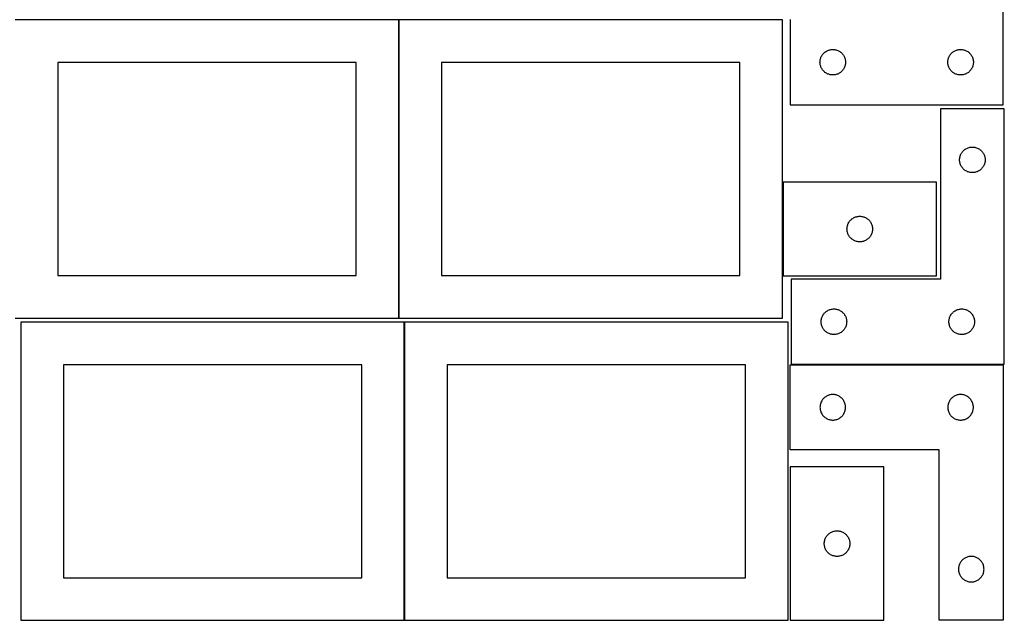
# Model space of a CAD drawing. Header units: millimetres. Extents: x 7 to 1243, y 7 to 2493.
# Tile 2 of 23: x 550 to 1243, y 7 to 430. Entities that reach past the tile are written whole.
import ezdxf

# ---------------------------------------------------------------- set-up
doc = ezdxf.new("R2010")
doc.units = ezdxf.units.MM
doc.layers.add('COMMON', color=5, linetype='CONTINUOUS', true_color=0x0000ff)
doc.layers.add('CUT', color=7, linetype='CONTINUOUS', true_color=0x000000)

msp = doc.modelspace()

# ---------------------------------------------------------------- linework, layer by layer
at = {"layer": 'COMMON'}
for p, q in [((817.020935, 429.362928), (817.020935, 219.362928)), ((820.983737, 216.520967), (820.983737, 6.537946))]:
    msp.add_line(p, q, dxfattribs=at)
at = {"layer": 'CUT'}
for p, q in [((1242.604737, 369.56293), (1242.604737, 549.56293)), ((816.920935, 429.362928), (546.920935, 429.362928)), ((816.920935, 219.362928), (816.920935, 429.362928)), ((1087.120936, 429.362928), (817.120936, 429.362928)), ((817.120936, 429.362928), (817.120936, 219.362928)), ((1087.120936, 219.362928), (1087.120936, 429.362928)), ((1092.604737, 429.56293), (1092.604737, 369.56293)), ((1113.911405, 401.892302), (1114.082366, 402.455886)), ((1114.082366, 402.455886), (1114.289821, 403.007081)), ((1114.289821, 403.007081), (1114.532882, 403.543529)), ((1114.532882, 403.543529), (1114.810508, 404.06293)), ((1114.810508, 404.06293), (1115.12151, 404.563063)), ((1115.12151, 404.563063), (1115.464557, 405.041783)), ((1115.464557, 405.041783), (1115.838179, 405.497043)), ((1115.838179, 405.497043), (1116.240776, 405.926891)), ((1116.240776, 405.926891), (1116.670625, 406.329489)), ((1116.670625, 406.329489), (1117.125884, 406.70311)), ((1117.125884, 406.70311), (1117.604605, 407.046157)), ((1117.604605, 407.046157), (1118.104737, 407.357159)), ((1118.104737, 407.357159), (1118.624139, 407.634785)), ((1118.624139, 407.634785), (1119.160586, 407.877846)), ((1119.160586, 407.877846), (1119.711782, 408.085302)), ((1119.711782, 408.085302), (1120.275366, 408.256263)), ((1120.275366, 408.256263), (1120.848924, 408.389998)), ((1120.848924, 408.389998), (1121.430001, 408.485934)), ((1121.430001, 408.485934), (1122.016109, 408.543661)), ((1122.016109, 408.543661), (1122.604737, 408.56293)), ((1122.604737, 408.56293), (1123.193365, 408.543661)), ((1123.193365, 408.543661), (1123.779473, 408.485934)), ((1123.779473, 408.485934), (1124.36055, 408.389998)), ((1124.36055, 408.389998), (1124.934108, 408.256263)), ((1124.934108, 408.256263), (1125.497692, 408.085302)), ((1125.497692, 408.085302), (1126.048888, 407.877846)), ((1126.048888, 407.877846), (1126.585335, 407.634785)), ((1126.585335, 407.634785), (1127.104737, 407.357159)), ((1127.104737, 407.357159), (1127.604869, 407.046157)), ((1127.604869, 407.046157), (1128.08359, 406.70311)), ((1128.08359, 406.70311), (1128.538849, 406.329489)), ((1128.538849, 406.329489), (1128.968698, 405.926891)), ((1128.968698, 405.926891), (1129.371295, 405.497043)), ((1129.371295, 405.497043), (1129.744917, 405.041783)), ((1129.744917, 405.041783), (1130.087963, 404.563063)), ((1130.087963, 404.563063), (1130.398966, 404.06293)), ((1130.398966, 404.06293), (1130.676592, 403.543529)), ((1130.676592, 403.543529), (1130.919653, 403.007081)), ((1130.919653, 403.007081), (1131.127108, 402.455886)), ((1131.127108, 402.455886), (1131.298069, 401.892302)), ((1203.911405, 401.892302), (1204.082366, 402.455886)), ((1204.082366, 402.455886), (1204.289821, 403.007081)), ((1204.289821, 403.007081), (1204.532882, 403.543529)), ((1204.532882, 403.543529), (1204.810508, 404.06293)), ((1204.810508, 404.06293), (1205.12151, 404.563063)), ((1205.12151, 404.563063), (1205.464557, 405.041783)), ((1205.464557, 405.041783), (1205.838179, 405.497043)), ((1205.838179, 405.497043), (1206.240776, 405.926891)), ((1206.240776, 405.926891), (1206.670625, 406.329489)), ((1206.670625, 406.329489), (1207.125884, 406.70311)), ((1207.125884, 406.70311), (1207.604605, 407.046157)), ((1207.604605, 407.046157), (1208.104737, 407.357159)), ((1208.104737, 407.357159), (1208.624139, 407.634785)), ((1208.624139, 407.634785), (1209.160586, 407.877846)), ((1209.160586, 407.877846), (1209.711782, 408.085302)), ((1209.711782, 408.085302), (1210.275366, 408.256263)), ((1210.275366, 408.256263), (1210.848924, 408.389998)), ((1210.848924, 408.389998), (1211.430001, 408.485934)), ((1211.430001, 408.485934), (1212.016109, 408.543661)), ((1212.016109, 408.543661), (1212.604737, 408.56293)), ((1212.604737, 408.56293), (1213.193365, 408.543661)), ((1213.193365, 408.543661), (1213.779473, 408.485934)), ((1213.779473, 408.485934), (1214.36055, 408.389998)), ((1214.36055, 408.389998), (1214.934108, 408.256263)), ((1214.934108, 408.256263), (1215.497692, 408.085302)), ((1215.497692, 408.085302), (1216.048888, 407.877846)), ((1216.048888, 407.877846), (1216.585335, 407.634785)), ((1216.585335, 407.634785), (1217.104737, 407.357159)), ((1217.104737, 407.357159), (1217.604869, 407.046157)), ((1217.604869, 407.046157), (1218.08359, 406.70311)), ((1218.08359, 406.70311), (1218.538849, 406.329489)), ((1218.538849, 406.329489), (1218.968698, 405.926891)), ((1218.968698, 405.926891), (1219.371295, 405.497043)), ((1219.371295, 405.497043), (1219.744917, 405.041783)), ((1219.744917, 405.041783), (1220.087963, 404.563063)), ((1220.087963, 404.563063), (1220.398966, 404.06293)), ((1220.398966, 404.06293), (1220.676592, 403.543529)), ((1220.676592, 403.543529), (1220.919653, 403.007081)), ((1220.919653, 403.007081), (1221.127108, 402.455886)), ((1221.127108, 402.455886), (1221.298069, 401.892302)), ((786.920935, 399.362928), (576.920935, 399.362928)), ((576.920935, 399.362928), (576.920935, 249.362928)), ((786.920935, 249.362928), (786.920935, 399.362928)), ((1057.120936, 399.362928), (847.120936, 399.362928)), ((847.120936, 399.362928), (847.120936, 249.362928)), ((1057.120936, 249.362928), (1057.120936, 399.362928)), ((1113.604737, 399.56293), (1113.624007, 400.151559)), ((1113.624007, 398.974302), (1113.604737, 399.56293)), ((1113.624007, 400.151559), (1113.681733, 400.737666)), ((1113.681733, 398.388195), (1113.624007, 398.974302)), ((1113.681733, 400.737666), (1113.777669, 401.318743)), ((1113.777669, 397.807118), (1113.681733, 398.388195)), ((1113.777669, 401.318743), (1113.911405, 401.892302)), ((1113.911405, 397.233559), (1113.777669, 397.807118)), ((1114.082366, 396.669975), (1113.911405, 397.233559)), ((1114.289821, 396.11878), (1114.082366, 396.669975)), ((1114.532882, 395.582332), (1114.289821, 396.11878)), ((1114.810508, 395.06293), (1114.532882, 395.582332)), ((1130.676592, 395.582332), (1130.398966, 395.06293)), ((1130.919653, 396.11878), (1130.676592, 395.582332)), ((1131.127108, 396.669975), (1130.919653, 396.11878)), ((1131.298069, 397.233559), (1131.127108, 396.669975)), ((1131.298069, 401.892302), (1131.431804, 401.318743)), ((1131.431804, 397.807118), (1131.298069, 397.233559)), ((1131.431804, 401.318743), (1131.527741, 400.737666)), ((1131.527741, 398.388195), (1131.431804, 397.807118)), ((1131.527741, 400.737666), (1131.585467, 400.151559)), ((1131.585467, 398.974302), (1131.527741, 398.388195)), ((1131.585467, 400.151559), (1131.604737, 399.56293)), ((1131.604737, 399.56293), (1131.585467, 398.974302)), ((1203.604737, 399.56293), (1203.624007, 400.151559)), ((1203.624007, 398.974302), (1203.604737, 399.56293)), ((1203.624007, 400.151559), (1203.681733, 400.737666)), ((1203.681733, 398.388195), (1203.624007, 398.974302)), ((1203.681733, 400.737666), (1203.777669, 401.318743)), ((1203.777669, 397.807118), (1203.681733, 398.388195)), ((1203.777669, 401.318743), (1203.911405, 401.892302)), ((1203.911405, 397.233559), (1203.777669, 397.807118)), ((1204.082366, 396.669975), (1203.911405, 397.233559)), ((1204.289821, 396.11878), (1204.082366, 396.669975)), ((1204.532882, 395.582332), (1204.289821, 396.11878)), ((1204.810508, 395.06293), (1204.532882, 395.582332)), ((1220.676592, 395.582332), (1220.398966, 395.06293)), ((1220.919653, 396.11878), (1220.676592, 395.582332)), ((1221.127108, 396.669975), (1220.919653, 396.11878)), ((1221.298069, 397.233559), (1221.127108, 396.669975)), ((1221.298069, 401.892302), (1221.431804, 401.318743)), ((1221.431804, 397.807118), (1221.298069, 397.233559)), ((1221.431804, 401.318743), (1221.527741, 400.737666)), ((1221.527741, 398.388195), (1221.431804, 397.807118)), ((1221.527741, 400.737666), (1221.585467, 400.151559)), ((1221.585467, 398.974302), (1221.527741, 398.388195)), ((1221.585467, 400.151559), (1221.604737, 399.56293)), ((1221.604737, 399.56293), (1221.585467, 398.974302)), ((1115.12151, 394.562798), (1114.810508, 395.06293)), ((1115.464557, 394.084078), (1115.12151, 394.562798)), ((1115.838179, 393.628818), (1115.464557, 394.084078)), ((1116.240776, 393.198969), (1115.838179, 393.628818)), ((1116.670625, 392.796372), (1116.240776, 393.198969)), ((1117.125884, 392.42275), (1116.670625, 392.796372)), ((1117.604605, 392.079704), (1117.125884, 392.42275)), ((1118.104737, 391.768702), (1117.604605, 392.079704)), ((1118.624139, 391.491076), (1118.104737, 391.768702)), ((1119.160586, 391.248015), (1118.624139, 391.491076)), ((1119.711782, 391.040559), (1119.160586, 391.248015)), ((1120.275366, 390.869598), (1119.711782, 391.040559)), ((1120.848924, 390.735863), (1120.275366, 390.869598)), ((1121.430001, 390.639927), (1120.848924, 390.735863)), ((1122.016109, 390.5822), (1121.430001, 390.639927)), ((1122.604737, 390.56293), (1122.016109, 390.5822)), ((1123.193365, 390.5822), (1122.604737, 390.56293)), ((1123.779473, 390.639927), (1123.193365, 390.5822)), ((1124.36055, 390.735863), (1123.779473, 390.639927)), ((1124.934108, 390.869598), (1124.36055, 390.735863)), ((1125.497692, 391.040559), (1124.934108, 390.869598)), ((1126.048888, 391.248015), (1125.497692, 391.040559)), ((1126.585335, 391.491076), (1126.048888, 391.248015)), ((1127.104737, 391.768702), (1126.585335, 391.491076)), ((1127.604869, 392.079704), (1127.104737, 391.768702)), ((1128.08359, 392.42275), (1127.604869, 392.079704)), ((1128.538849, 392.796372), (1128.08359, 392.42275)), ((1128.968698, 393.198969), (1128.538849, 392.796372)), ((1129.371295, 393.628818), (1128.968698, 393.198969)), ((1129.744917, 394.084078), (1129.371295, 393.628818)), ((1130.087963, 394.562798), (1129.744917, 394.084078)), ((1130.398966, 395.06293), (1130.087963, 394.562798)), ((1205.12151, 394.562798), (1204.810508, 395.06293)), ((1205.464557, 394.084078), (1205.12151, 394.562798)), ((1205.838179, 393.628818), (1205.464557, 394.084078)), ((1206.240776, 393.198969), (1205.838179, 393.628818)), ((1206.670625, 392.796372), (1206.240776, 393.198969)), ((1207.125884, 392.42275), (1206.670625, 392.796372)), ((1207.604605, 392.079704), (1207.125884, 392.42275)), ((1208.104737, 391.768702), (1207.604605, 392.079704)), ((1208.624139, 391.491076), (1208.104737, 391.768702)), ((1209.160586, 391.248015), (1208.624139, 391.491076)), ((1209.711782, 391.040559), (1209.160586, 391.248015)), ((1210.275366, 390.869598), (1209.711782, 391.040559)), ((1210.848924, 390.735863), (1210.275366, 390.869598)), ((1211.430001, 390.639927), (1210.848924, 390.735863)), ((1212.016109, 390.5822), (1211.430001, 390.639927)), ((1212.604737, 390.56293), (1212.016109, 390.5822)), ((1213.193365, 390.5822), (1212.604737, 390.56293)), ((1213.779473, 390.639927), (1213.193365, 390.5822)), ((1214.36055, 390.735863), (1213.779473, 390.639927)), ((1214.934108, 390.869598), (1214.36055, 390.735863)), ((1215.497692, 391.040559), (1214.934108, 390.869598)), ((1216.048888, 391.248015), (1215.497692, 391.040559)), ((1216.585335, 391.491076), (1216.048888, 391.248015)), ((1217.104737, 391.768702), (1216.585335, 391.491076)), ((1217.604869, 392.079704), (1217.104737, 391.768702)), ((1218.08359, 392.42275), (1217.604869, 392.079704)), ((1218.538849, 392.796372), (1218.08359, 392.42275)), ((1218.968698, 393.198969), (1218.538849, 392.796372)), ((1219.371295, 393.628818), (1218.968698, 393.198969)), ((1219.744917, 394.084078), (1219.371295, 393.628818)), ((1220.087963, 394.562798), (1219.744917, 394.084078)), ((1220.398966, 395.06293), (1220.087963, 394.562798)), ((1092.604737, 369.56293), (1242.604737, 369.56293)), ((1243.39581, 366.795169), (1198.39581, 366.795169)), ((1198.39581, 366.795169), (1198.39581, 246.795169)), ((1243.39581, 186.795169), (1243.39581, 366.795169)), ((1219.721074, 339.718173), (1220.307182, 339.7759)), ((1220.307182, 339.7759), (1220.89581, 339.795169)), ((1220.89581, 339.795169), (1221.484438, 339.7759)), ((1221.484438, 339.7759), (1222.070546, 339.718173)), ((1212.068742, 332.550982), (1212.202477, 333.124541)), ((1212.202477, 333.124541), (1212.373439, 333.688124)), ((1212.373439, 333.688124), (1212.580894, 334.23932)), ((1212.580894, 334.23932), (1212.823955, 334.775767)), ((1212.823955, 334.775767), (1213.101581, 335.295169)), ((1213.101581, 335.295169), (1213.412583, 335.795301)), ((1213.412583, 335.795301), (1213.75563, 336.274022)), ((1213.75563, 336.274022), (1214.129252, 336.729282)), ((1214.129252, 336.729282), (1214.531849, 337.15913)), ((1214.531849, 337.15913), (1214.961697, 337.561727)), ((1214.961697, 337.561727), (1215.416957, 337.935349)), ((1215.416957, 337.935349), (1215.895678, 338.278396)), ((1215.895678, 338.278396), (1216.39581, 338.589398)), ((1216.39581, 338.589398), (1216.915212, 338.867024)), ((1216.915212, 338.867024), (1217.451659, 339.110085)), ((1217.451659, 339.110085), (1218.002855, 339.31754)), ((1218.002855, 339.31754), (1218.566438, 339.488502)), ((1218.566438, 339.488502), (1219.139997, 339.622237)), ((1219.139997, 339.622237), (1219.721074, 339.718173)), ((1222.070546, 339.718173), (1222.651623, 339.622237)), ((1222.651623, 339.622237), (1223.225181, 339.488502)), ((1223.225181, 339.488502), (1223.788765, 339.31754)), ((1223.788765, 339.31754), (1224.339961, 339.110085)), ((1224.339961, 339.110085), (1224.876408, 338.867024)), ((1224.876408, 338.867024), (1225.39581, 338.589398)), ((1225.39581, 338.589398), (1225.895942, 338.278396)), ((1225.895942, 338.278396), (1226.374663, 337.935349)), ((1226.374663, 337.935349), (1226.829922, 337.561727)), ((1226.829922, 337.561727), (1227.259771, 337.15913)), ((1227.259771, 337.15913), (1227.662368, 336.729282)), ((1227.662368, 336.729282), (1228.03599, 336.274022)), ((1228.03599, 336.274022), (1228.379036, 335.795301)), ((1228.379036, 335.795301), (1228.690038, 335.295169)), ((1228.690038, 335.295169), (1228.967664, 334.775767)), ((1228.967664, 334.775767), (1229.210726, 334.23932)), ((1229.210726, 334.23932), (1229.418181, 333.688124)), ((1229.418181, 333.688124), (1229.589142, 333.124541)), ((1229.589142, 333.124541), (1229.722877, 332.550982)), ((1211.89581, 330.795169), (1211.915079, 331.383797)), ((1211.915079, 330.206541), (1211.89581, 330.795169)), ((1211.915079, 331.383797), (1211.972806, 331.969905)), ((1211.972806, 329.620433), (1211.915079, 330.206541)), ((1211.972806, 331.969905), (1212.068742, 332.550982)), ((1212.068742, 329.039356), (1211.972806, 329.620433)), ((1212.202477, 328.465798), (1212.068742, 329.039356)), ((1212.373439, 327.902214), (1212.202477, 328.465798)), ((1212.580894, 327.351018), (1212.373439, 327.902214)), ((1212.823955, 326.814571), (1212.580894, 327.351018)), ((1213.101581, 326.295169), (1212.823955, 326.814571)), ((1213.412583, 325.795037), (1213.101581, 326.295169)), ((1228.690038, 326.295169), (1228.379036, 325.795037)), ((1228.967664, 326.814571), (1228.690038, 326.295169)), ((1229.210726, 327.351018), (1228.967664, 326.814571)), ((1229.418181, 327.902214), (1229.210726, 327.351018)), ((1229.589142, 328.465798), (1229.418181, 327.902214)), ((1229.722877, 329.039356), (1229.589142, 328.465798)), ((1229.722877, 332.550982), (1229.818814, 331.969905)), ((1229.818814, 329.620433), (1229.722877, 329.039356)), ((1229.818814, 331.969905), (1229.87654, 331.383797)), ((1229.87654, 330.206541), (1229.818814, 329.620433)), ((1229.87654, 331.383797), (1229.89581, 330.795169)), ((1229.89581, 330.795169), (1229.87654, 330.206541)), ((1213.75563, 325.316316), (1213.412583, 325.795037)), ((1214.129252, 324.861057), (1213.75563, 325.316316)), ((1214.531849, 324.431208), (1214.129252, 324.861057)), ((1214.961697, 324.028611), (1214.531849, 324.431208)), ((1215.416957, 323.654989), (1214.961697, 324.028611)), ((1215.895678, 323.311943), (1215.416957, 323.654989)), ((1216.39581, 323.000941), (1215.895678, 323.311943)), ((1216.915212, 322.723315), (1216.39581, 323.000941)), ((1217.451659, 322.480253), (1216.915212, 322.723315)), ((1218.002855, 322.272798), (1217.451659, 322.480253)), ((1218.566438, 322.101837), (1218.002855, 322.272798)), ((1219.139997, 321.968102), (1218.566438, 322.101837)), ((1219.721074, 321.872165), (1219.139997, 321.968102)), ((1220.307182, 321.814439), (1219.721074, 321.872165)), ((1220.89581, 321.795169), (1220.307182, 321.814439)), ((1221.484438, 321.814439), (1220.89581, 321.795169)), ((1222.070546, 321.872165), (1221.484438, 321.814439)), ((1222.651623, 321.968102), (1222.070546, 321.872165)), ((1223.225181, 322.101837), (1222.651623, 321.968102)), ((1223.788765, 322.272798), (1223.225181, 322.101837)), ((1224.339961, 322.480253), (1223.788765, 322.272798)), ((1224.876408, 322.723315), (1224.339961, 322.480253)), ((1225.39581, 323.000941), (1224.876408, 322.723315)), ((1225.895942, 323.311943), (1225.39581, 323.000941)), ((1226.374663, 323.654989), (1225.895942, 323.311943)), ((1226.829922, 324.028611), (1226.374663, 323.654989)), ((1227.259771, 324.431208), (1226.829922, 324.028611)), ((1227.662368, 324.861057), (1227.259771, 324.431208)), ((1228.03599, 325.316316), (1227.662368, 324.861057)), ((1228.379036, 325.795037), (1228.03599, 325.316316)), ((1195.613492, 315.084811), (1087.613492, 315.084811)), ((1087.613492, 315.084811), (1087.613492, 249.084811)), ((1195.613492, 249.084811), (1195.613492, 315.084811)), ((1132.786425, 283.840624), (1132.92016, 284.414182)), ((1132.92016, 284.414182), (1133.091121, 284.977766)), ((1133.091121, 284.977766), (1133.298576, 285.528962)), ((1133.298576, 285.528962), (1133.541637, 286.065409)), ((1133.541637, 286.065409), (1133.819263, 286.584811)), ((1133.819263, 286.584811), (1134.130266, 287.084943)), ((1134.130266, 287.084943), (1134.473312, 287.563664)), ((1134.473312, 287.563664), (1134.846934, 288.018923)), ((1134.846934, 288.018923), (1135.249531, 288.448772)), ((1135.249531, 288.448772), (1135.67938, 288.851369)), ((1135.67938, 288.851369), (1136.134639, 289.224991)), ((1136.134639, 289.224991), (1136.61336, 289.568037)), ((1136.61336, 289.568037), (1137.113492, 289.87904)), ((1137.113492, 289.87904), (1137.632894, 290.156666)), ((1137.632894, 290.156666), (1138.169341, 290.399727)), ((1138.169341, 290.399727), (1138.720537, 290.607182)), ((1138.720537, 290.607182), (1139.284121, 290.778143)), ((1139.284121, 290.778143), (1139.857679, 290.911878)), ((1139.857679, 290.911878), (1140.438756, 291.007815)), ((1140.438756, 291.007815), (1141.024864, 291.065541)), ((1141.024864, 291.065541), (1141.613492, 291.084811)), ((1141.613492, 291.084811), (1142.20212, 291.065541)), ((1142.20212, 291.065541), (1142.788228, 291.007815)), ((1142.788228, 291.007815), (1143.369305, 290.911878)), ((1143.369305, 290.911878), (1143.942863, 290.778143)), ((1143.942863, 290.778143), (1144.506447, 290.607182)), ((1144.506447, 290.607182), (1145.057643, 290.399727)), ((1145.057643, 290.399727), (1145.59409, 290.156666)), ((1145.59409, 290.156666), (1146.113492, 289.87904)), ((1146.113492, 289.87904), (1146.613624, 289.568037)), ((1146.613624, 289.568037), (1147.092345, 289.224991)), ((1147.092345, 289.224991), (1147.547604, 288.851369)), ((1147.547604, 288.851369), (1147.977453, 288.448772)), ((1147.977453, 288.448772), (1148.38005, 288.018923)), ((1148.38005, 288.018923), (1148.753672, 287.563664)), ((1148.753672, 287.563664), (1149.096719, 287.084943)), ((1149.096719, 287.084943), (1149.407721, 286.584811)), ((1149.407721, 286.584811), (1149.685347, 286.065409)), ((1149.685347, 286.065409), (1149.928408, 285.528962)), ((1149.928408, 285.528962), (1150.135863, 284.977766)), ((1150.135863, 284.977766), (1150.306825, 284.414182)), ((1150.306825, 284.414182), (1150.44056, 283.840624)), ((1132.613492, 282.084811), (1132.632762, 282.673439)), ((1132.632762, 281.496183), (1132.613492, 282.084811)), ((1132.632762, 282.673439), (1132.690488, 283.259547)), ((1132.690488, 280.910075), (1132.632762, 281.496183)), ((1132.690488, 283.259547), (1132.786425, 283.840624)), ((1132.786425, 280.328998), (1132.690488, 280.910075)), ((1132.92016, 279.755439), (1132.786425, 280.328998)), ((1133.091121, 279.191856), (1132.92016, 279.755439)), ((1133.298576, 278.64066), (1133.091121, 279.191856)), ((1133.541637, 278.104213), (1133.298576, 278.64066)), ((1133.819263, 277.584811), (1133.541637, 278.104213)), ((1134.130266, 277.084679), (1133.819263, 277.584811)), ((1149.407721, 277.584811), (1149.096719, 277.084679)), ((1149.685347, 278.104213), (1149.407721, 277.584811)), ((1149.928408, 278.64066), (1149.685347, 278.104213)), ((1150.135863, 279.191856), (1149.928408, 278.64066)), ((1150.306825, 279.755439), (1150.135863, 279.191856)), ((1150.44056, 280.328998), (1150.306825, 279.755439)), ((1150.44056, 283.840624), (1150.536496, 283.259547)), ((1150.536496, 280.910075), (1150.44056, 280.328998)), ((1150.536496, 283.259547), (1150.594222, 282.673439)), ((1150.594222, 281.496183), (1150.536496, 280.910075)), ((1150.594222, 282.673439), (1150.613492, 282.084811)), ((1150.613492, 282.084811), (1150.594222, 281.496183)), ((1134.473312, 276.605958), (1134.130266, 277.084679)), ((1134.846934, 276.150699), (1134.473312, 276.605958)), ((1135.249531, 275.72085), (1134.846934, 276.150699)), ((1135.67938, 275.318253), (1135.249531, 275.72085)), ((1136.134639, 274.944631), (1135.67938, 275.318253)), ((1136.61336, 274.601584), (1136.134639, 274.944631)), ((1137.113492, 274.290582), (1136.61336, 274.601584)), ((1137.632894, 274.012956), (1137.113492, 274.290582)), ((1138.169341, 273.769895), (1137.632894, 274.012956)), ((1138.720537, 273.56244), (1138.169341, 273.769895)), ((1139.284121, 273.391478), (1138.720537, 273.56244)), ((1139.857679, 273.257743), (1139.284121, 273.391478)), ((1140.438756, 273.161807), (1139.857679, 273.257743)), ((1141.024864, 273.104081), (1140.438756, 273.161807)), ((1141.613492, 273.084811), (1141.024864, 273.104081)), ((1142.20212, 273.104081), (1141.613492, 273.084811)), ((1142.788228, 273.161807), (1142.20212, 273.104081)), ((1143.369305, 273.257743), (1142.788228, 273.161807)), ((1143.942863, 273.391478), (1143.369305, 273.257743)), ((1144.506447, 273.56244), (1143.942863, 273.391478)), ((1145.057643, 273.769895), (1144.506447, 273.56244)), ((1145.59409, 274.012956), (1145.057643, 273.769895)), ((1146.113492, 274.290582), (1145.59409, 274.012956)), ((1146.613624, 274.601584), (1146.113492, 274.290582)), ((1147.092345, 274.944631), (1146.613624, 274.601584)), ((1147.547604, 275.318253), (1147.092345, 274.944631)), ((1147.977453, 275.72085), (1147.547604, 275.318253)), ((1148.38005, 276.150699), (1147.977453, 275.72085)), ((1148.753672, 276.605958), (1148.38005, 276.150699)), ((1149.096719, 277.084679), (1148.753672, 276.605958)), ((576.920935, 249.362928), (786.920935, 249.362928)), ((847.120936, 249.362928), (1057.120936, 249.362928)), ((1087.613492, 249.084811), (1195.613492, 249.084811)), ((1198.39581, 246.795169), (1093.39581, 246.795169)), ((1093.39581, 246.795169), (1093.39581, 186.795169)), ((1115.912583, 221.795301), (1116.25563, 222.274022)), ((1116.25563, 222.274022), (1116.629252, 222.729282)), ((1116.629252, 222.729282), (1117.031849, 223.15913)), ((1117.031849, 223.15913), (1117.461697, 223.561727)), ((1117.461697, 223.561727), (1117.916957, 223.935349)), ((1117.916957, 223.935349), (1118.395678, 224.278396)), ((1118.395678, 224.278396), (1118.89581, 224.589398)), ((1118.89581, 224.589398), (1119.415212, 224.867024)), ((1119.415212, 224.867024), (1119.951659, 225.110085)), ((1119.951659, 225.110085), (1120.502855, 225.31754)), ((1120.502855, 225.31754), (1121.066438, 225.488502)), ((1121.066438, 225.488502), (1121.639997, 225.622237)), ((1121.639997, 225.622237), (1122.221074, 225.718173)), ((1122.221074, 225.718173), (1122.807182, 225.7759)), ((1122.807182, 225.7759), (1123.39581, 225.795169)), ((1123.39581, 225.795169), (1123.984438, 225.7759)), ((1123.984438, 225.7759), (1124.570546, 225.718173)), ((1124.570546, 225.718173), (1125.151623, 225.622237)), ((1125.151623, 225.622237), (1125.725181, 225.488502)), ((1125.725181, 225.488502), (1126.288765, 225.31754)), ((1126.288765, 225.31754), (1126.839961, 225.110085)), ((1126.839961, 225.110085), (1127.376408, 224.867024)), ((1127.376408, 224.867024), (1127.89581, 224.589398)), ((1127.89581, 224.589398), (1128.395942, 224.278396)), ((1128.395942, 224.278396), (1128.874663, 223.935349)), ((1128.874663, 223.935349), (1129.329922, 223.561727)), ((1129.329922, 223.561727), (1129.759771, 223.15913)), ((1129.759771, 223.15913), (1130.162368, 222.729282)), ((1130.162368, 222.729282), (1130.53599, 222.274022)), ((1130.53599, 222.274022), (1130.879036, 221.795301)), ((1205.912583, 221.795301), (1206.25563, 222.274022)), ((1206.25563, 222.274022), (1206.629252, 222.729282)), ((1206.629252, 222.729282), (1207.031849, 223.15913)), ((1207.031849, 223.15913), (1207.461697, 223.561727)), ((1207.461697, 223.561727), (1207.916957, 223.935349)), ((1207.916957, 223.935349), (1208.395678, 224.278396)), ((1208.395678, 224.278396), (1208.89581, 224.589398)), ((1208.89581, 224.589398), (1209.415212, 224.867024)), ((1209.415212, 224.867024), (1209.951659, 225.110085)), ((1209.951659, 225.110085), (1210.502855, 225.31754)), ((1210.502855, 225.31754), (1211.066438, 225.488502)), ((1211.066438, 225.488502), (1211.639997, 225.622237)), ((1211.639997, 225.622237), (1212.221074, 225.718173)), ((1212.221074, 225.718173), (1212.807182, 225.7759)), ((1212.807182, 225.7759), (1213.39581, 225.795169)), ((1213.39581, 225.795169), (1213.984438, 225.7759)), ((1213.984438, 225.7759), (1214.570546, 225.718173)), ((1214.570546, 225.718173), (1215.151623, 225.622237)), ((1215.151623, 225.622237), (1215.725181, 225.488502)), ((1215.725181, 225.488502), (1216.288765, 225.31754)), ((1216.288765, 225.31754), (1216.839961, 225.110085)), ((1216.839961, 225.110085), (1217.376408, 224.867024)), ((1217.376408, 224.867024), (1217.89581, 224.589398)), ((1217.89581, 224.589398), (1218.395942, 224.278396)), ((1218.395942, 224.278396), (1218.874663, 223.935349)), ((1218.874663, 223.935349), (1219.329922, 223.561727)), ((1219.329922, 223.561727), (1219.759771, 223.15913)), ((1219.759771, 223.15913), (1220.162368, 222.729282)), ((1220.162368, 222.729282), (1220.53599, 222.274022)), ((1220.53599, 222.274022), (1220.879036, 221.795301)), ((546.920935, 219.362928), (816.920935, 219.362928)), ((820.883737, 216.520967), (550.883737, 216.520967)), ((550.883737, 216.520967), (550.883737, 6.520967)), ((817.120936, 219.362928), (1087.120936, 219.362928)), ((820.883737, 6.520967), (820.883737, 216.520967)), ((1091.083738, 216.537946), (821.083738, 216.537946)), ((821.083738, 216.537946), (821.083738, 6.537946)), ((1091.083738, 6.537946), (1091.083738, 216.537946)), ((1114.39581, 216.795169), (1114.415079, 217.383797)), ((1114.415079, 216.206541), (1114.39581, 216.795169)), ((1114.415079, 217.383797), (1114.472806, 217.969905)), ((1114.472806, 215.620433), (1114.415079, 216.206541)), ((1114.472806, 217.969905), (1114.568742, 218.550982)), ((1114.568742, 215.039356), (1114.472806, 215.620433)), ((1114.568742, 218.550982), (1114.702477, 219.124541)), ((1114.702477, 214.465798), (1114.568742, 215.039356)), ((1114.702477, 219.124541), (1114.873439, 219.688124)), ((1114.873439, 219.688124), (1115.080894, 220.23932)), ((1115.080894, 220.23932), (1115.323955, 220.775767)), ((1115.323955, 220.775767), (1115.601581, 221.295169)), ((1115.601581, 221.295169), (1115.912583, 221.795301)), ((1130.879036, 221.795301), (1131.190038, 221.295169)), ((1131.190038, 221.295169), (1131.467664, 220.775767)), ((1131.467664, 220.775767), (1131.710726, 220.23932)), ((1131.710726, 220.23932), (1131.918181, 219.688124)), ((1131.918181, 219.688124), (1132.089142, 219.124541)), ((1132.089142, 219.124541), (1132.222877, 218.550982)), ((1132.222877, 215.039356), (1132.089142, 214.465798)), ((1132.222877, 218.550982), (1132.318814, 217.969905)), ((1132.318814, 215.620433), (1132.222877, 215.039356)), ((1132.318814, 217.969905), (1132.37654, 217.383797)), ((1132.37654, 216.206541), (1132.318814, 215.620433)), ((1132.37654, 217.383797), (1132.39581, 216.795169)), ((1132.39581, 216.795169), (1132.37654, 216.206541)), ((1204.39581, 216.795169), (1204.415079, 217.383797)), ((1204.415079, 216.206541), (1204.39581, 216.795169)), ((1204.415079, 217.383797), (1204.472806, 217.969905)), ((1204.472806, 215.620433), (1204.415079, 216.206541)), ((1204.472806, 217.969905), (1204.568742, 218.550982)), ((1204.568742, 215.039356), (1204.472806, 215.620433)), ((1204.568742, 218.550982), (1204.702477, 219.124541)), ((1204.702477, 214.465798), (1204.568742, 215.039356)), ((1204.702477, 219.124541), (1204.873439, 219.688124)), ((1204.873439, 219.688124), (1205.080894, 220.23932)), ((1205.080894, 220.23932), (1205.323955, 220.775767)), ((1205.323955, 220.775767), (1205.601581, 221.295169)), ((1205.601581, 221.295169), (1205.912583, 221.795301)), ((1220.879036, 221.795301), (1221.190038, 221.295169)), ((1221.190038, 221.295169), (1221.467664, 220.775767)), ((1221.467664, 220.775767), (1221.710726, 220.23932)), ((1221.710726, 220.23932), (1221.918181, 219.688124)), ((1221.918181, 219.688124), (1222.089142, 219.124541)), ((1222.089142, 219.124541), (1222.222877, 218.550982)), ((1222.222877, 215.039356), (1222.089142, 214.465798)), ((1222.222877, 218.550982), (1222.318814, 217.969905)), ((1222.318814, 215.620433), (1222.222877, 215.039356)), ((1222.318814, 217.969905), (1222.37654, 217.383797)), ((1222.37654, 216.206541), (1222.318814, 215.620433)), ((1222.37654, 217.383797), (1222.39581, 216.795169)), ((1222.39581, 216.795169), (1222.37654, 216.206541)), ((1114.873439, 213.902214), (1114.702477, 214.465798)), ((1115.080894, 213.351018), (1114.873439, 213.902214)), ((1115.323955, 212.814571), (1115.080894, 213.351018)), ((1115.601581, 212.295169), (1115.323955, 212.814571)), ((1115.912583, 211.795037), (1115.601581, 212.295169)), ((1116.25563, 211.316316), (1115.912583, 211.795037)), ((1116.629252, 210.861057), (1116.25563, 211.316316)), ((1117.031849, 210.431208), (1116.629252, 210.861057)), ((1117.461697, 210.028611), (1117.031849, 210.431208)), ((1117.916957, 209.654989), (1117.461697, 210.028611)), ((1118.395678, 209.311943), (1117.916957, 209.654989)), ((1118.89581, 209.000941), (1118.395678, 209.311943)), ((1119.415212, 208.723315), (1118.89581, 209.000941)), ((1119.951659, 208.480253), (1119.415212, 208.723315)), ((1120.502855, 208.272798), (1119.951659, 208.480253)), ((1121.066438, 208.101837), (1120.502855, 208.272798)), ((1121.639997, 207.968102), (1121.066438, 208.101837)), ((1125.725181, 208.101837), (1125.151623, 207.968102)), ((1126.288765, 208.272798), (1125.725181, 208.101837)), ((1126.839961, 208.480253), (1126.288765, 208.272798)), ((1127.376408, 208.723315), (1126.839961, 208.480253)), ((1127.89581, 209.000941), (1127.376408, 208.723315)), ((1128.395942, 209.311943), (1127.89581, 209.000941)), ((1128.874663, 209.654989), (1128.395942, 209.311943)), ((1129.329922, 210.028611), (1128.874663, 209.654989)), ((1129.759771, 210.431208), (1129.329922, 210.028611)), ((1130.162368, 210.861057), (1129.759771, 210.431208)), ((1130.53599, 211.316316), (1130.162368, 210.861057)), ((1130.879036, 211.795037), (1130.53599, 211.316316)), ((1131.190038, 212.295169), (1130.879036, 211.795037)), ((1131.467664, 212.814571), (1131.190038, 212.295169)), ((1131.710726, 213.351018), (1131.467664, 212.814571)), ((1131.918181, 213.902214), (1131.710726, 213.351018)), ((1132.089142, 214.465798), (1131.918181, 213.902214)), ((1204.873439, 213.902214), (1204.702477, 214.465798)), ((1205.080894, 213.351018), (1204.873439, 213.902214)), ((1205.323955, 212.814571), (1205.080894, 213.351018)), ((1205.601581, 212.295169), (1205.323955, 212.814571)), ((1205.912583, 211.795037), (1205.601581, 212.295169)), ((1206.25563, 211.316316), (1205.912583, 211.795037)), ((1206.629252, 210.861057), (1206.25563, 211.316316)), ((1207.031849, 210.431208), (1206.629252, 210.861057)), ((1207.461697, 210.028611), (1207.031849, 210.431208)), ((1207.916957, 209.654989), (1207.461697, 210.028611)), ((1208.395678, 209.311943), (1207.916957, 209.654989)), ((1208.89581, 209.000941), (1208.395678, 209.311943)), ((1209.415212, 208.723315), (1208.89581, 209.000941)), ((1209.951659, 208.480253), (1209.415212, 208.723315)), ((1210.502855, 208.272798), (1209.951659, 208.480253)), ((1211.066438, 208.101837), (1210.502855, 208.272798)), ((1211.639997, 207.968102), (1211.066438, 208.101837)), ((1215.725181, 208.101837), (1215.151623, 207.968102)), ((1216.288765, 208.272798), (1215.725181, 208.101837)), ((1216.839961, 208.480253), (1216.288765, 208.272798)), ((1217.376408, 208.723315), (1216.839961, 208.480253)), ((1217.89581, 209.000941), (1217.376408, 208.723315)), ((1218.395942, 209.311943), (1217.89581, 209.000941)), ((1218.874663, 209.654989), (1218.395942, 209.311943)), ((1219.329922, 210.028611), (1218.874663, 209.654989)), ((1219.759771, 210.431208), (1219.329922, 210.028611)), ((1220.162368, 210.861057), (1219.759771, 210.431208)), ((1220.53599, 211.316316), (1220.162368, 210.861057)), ((1220.879036, 211.795037), (1220.53599, 211.316316)), ((1221.190038, 212.295169), (1220.879036, 211.795037)), ((1221.467664, 212.814571), (1221.190038, 212.295169)), ((1221.710726, 213.351018), (1221.467664, 212.814571)), ((1221.918181, 213.902214), (1221.710726, 213.351018)), ((1222.089142, 214.465798), (1221.918181, 213.902214)), ((1122.221074, 207.872165), (1121.639997, 207.968102)), ((1122.807182, 207.814439), (1122.221074, 207.872165)), ((1123.39581, 207.795169), (1122.807182, 207.814439)), ((1123.984438, 207.814439), (1123.39581, 207.795169)), ((1124.570546, 207.872165), (1123.984438, 207.814439)), ((1125.151623, 207.968102), (1124.570546, 207.872165)), ((1212.221074, 207.872165), (1211.639997, 207.968102)), ((1212.807182, 207.814439), (1212.221074, 207.872165)), ((1213.39581, 207.795169), (1212.807182, 207.814439)), ((1213.984438, 207.814439), (1213.39581, 207.795169)), ((1214.570546, 207.872165), (1213.984438, 207.814439)), ((1215.151623, 207.968102), (1214.570546, 207.872165)), ((790.883737, 186.520967), (580.883737, 186.520967)), ((580.883737, 186.520967), (580.883737, 36.520967)), ((790.883737, 36.520967), (790.883737, 186.520967)), ((1061.083738, 186.537946), (851.083738, 186.537946)), ((851.083738, 186.537946), (851.083738, 36.537946)), ((1061.083738, 36.537946), (1061.083738, 186.537946)), ((1092.604731, 126.520974), (1092.604731, 186.520974)), ((1092.604731, 186.520974), (1242.604731, 186.520974)), ((1093.39581, 186.795169), (1243.39581, 186.795169)), ((1242.604731, 186.520974), (1242.604731, 6.520974)), ((1114.289816, 159.965124), (1114.08236, 159.413929)), ((1114.532877, 160.501572), (1114.289816, 159.965124)), ((1114.810503, 161.020974), (1114.532877, 160.501572)), ((1115.121505, 161.521106), (1114.810503, 161.020974)), ((1115.464551, 161.999826), (1115.121505, 161.521106)), ((1115.838173, 162.455086), (1115.464551, 161.999826)), ((1116.24077, 162.884935), (1115.838173, 162.455086)), ((1116.670619, 163.287532), (1116.24077, 162.884935)), ((1117.125879, 163.661154), (1116.670619, 163.287532)), ((1117.604599, 164.0042), (1117.125879, 163.661154)), ((1118.104731, 164.315202), (1117.604599, 164.0042)), ((1118.624133, 164.592828), (1118.104731, 164.315202)), ((1119.16058, 164.835889), (1118.624133, 164.592828)), ((1119.711776, 165.043345), (1119.16058, 164.835889)), ((1120.27536, 165.214306), (1119.711776, 165.043345)), ((1120.848918, 165.348041), (1120.27536, 165.214306)), ((1121.429996, 165.443977), (1120.848918, 165.348041)), ((1122.016103, 165.501704), (1121.429996, 165.443977)), ((1122.604731, 165.520974), (1122.016103, 165.501704)), ((1123.19336, 165.501704), (1122.604731, 165.520974)), ((1123.779467, 165.443977), (1123.19336, 165.501704)), ((1124.360544, 165.348041), (1123.779467, 165.443977)), ((1124.934103, 165.214306), (1124.360544, 165.348041)), ((1125.497687, 165.043345), (1124.934103, 165.214306)), ((1126.048882, 164.835889), (1125.497687, 165.043345)), ((1126.58533, 164.592828), (1126.048882, 164.835889)), ((1127.104731, 164.315202), (1126.58533, 164.592828)), ((1127.604863, 164.0042), (1127.104731, 164.315202)), ((1128.083584, 163.661154), (1127.604863, 164.0042)), ((1128.538844, 163.287532), (1128.083584, 163.661154)), ((1128.968692, 162.884935), (1128.538844, 163.287532)), ((1129.37129, 162.455086), (1128.968692, 162.884935)), ((1129.744911, 161.999826), (1129.37129, 162.455086)), ((1130.087958, 161.521106), (1129.744911, 161.999826)), ((1130.39896, 161.020974), (1130.087958, 161.521106)), ((1130.676586, 160.501572), (1130.39896, 161.020974)), ((1130.919647, 159.965124), (1130.676586, 160.501572)), ((1131.127103, 159.413929), (1130.919647, 159.965124)), ((1204.289816, 159.965124), (1204.08236, 159.413929)), ((1204.532877, 160.501572), (1204.289816, 159.965124)), ((1204.810503, 161.020974), (1204.532877, 160.501572)), ((1205.121505, 161.521106), (1204.810503, 161.020974)), ((1205.464551, 161.999826), (1205.121505, 161.521106)), ((1205.838173, 162.455086), (1205.464551, 161.999826)), ((1206.24077, 162.884935), (1205.838173, 162.455086)), ((1206.670619, 163.287532), (1206.24077, 162.884935)), ((1207.125879, 163.661154), (1206.670619, 163.287532)), ((1207.604599, 164.0042), (1207.125879, 163.661154)), ((1208.104731, 164.315202), (1207.604599, 164.0042)), ((1208.624133, 164.592828), (1208.104731, 164.315202)), ((1209.16058, 164.835889), (1208.624133, 164.592828)), ((1209.711776, 165.043345), (1209.16058, 164.835889)), ((1210.27536, 165.214306), (1209.711776, 165.043345)), ((1210.848918, 165.348041), (1210.27536, 165.214306)), ((1211.429996, 165.443977), (1210.848918, 165.348041)), ((1212.016103, 165.501704), (1211.429996, 165.443977)), ((1212.604731, 165.520974), (1212.016103, 165.501704)), ((1213.19336, 165.501704), (1212.604731, 165.520974)), ((1213.779467, 165.443977), (1213.19336, 165.501704)), ((1214.360544, 165.348041), (1213.779467, 165.443977)), ((1214.934103, 165.214306), (1214.360544, 165.348041)), ((1215.497687, 165.043345), (1214.934103, 165.214306)), ((1216.048882, 164.835889), (1215.497687, 165.043345)), ((1216.58533, 164.592828), (1216.048882, 164.835889)), ((1217.104731, 164.315202), (1216.58533, 164.592828)), ((1217.604863, 164.0042), (1217.104731, 164.315202)), ((1218.083584, 163.661154), (1217.604863, 164.0042)), ((1218.538844, 163.287532), (1218.083584, 163.661154)), ((1218.968692, 162.884935), (1218.538844, 163.287532)), ((1219.37129, 162.455086), (1218.968692, 162.884935)), ((1219.744911, 161.999826), (1219.37129, 162.455086)), ((1220.087958, 161.521106), (1219.744911, 161.999826)), ((1220.39896, 161.020974), (1220.087958, 161.521106)), ((1220.676586, 160.501572), (1220.39896, 161.020974)), ((1220.919647, 159.965124), (1220.676586, 160.501572)), ((1221.127103, 159.413929), (1220.919647, 159.965124)), ((1113.624001, 157.109602), (1113.604731, 156.520974)), ((1113.604731, 156.520974), (1113.624001, 155.932345)), ((1113.681728, 157.695709), (1113.624001, 157.109602)), ((1113.624001, 155.932345), (1113.681728, 155.346238)), ((1113.777664, 158.276786), (1113.681728, 157.695709)), ((1113.681728, 155.346238), (1113.777664, 154.765161)), ((1113.911399, 158.850345), (1113.777664, 158.276786)), ((1113.777664, 154.765161), (1113.911399, 154.191602)), ((1114.08236, 159.413929), (1113.911399, 158.850345)), ((1113.911399, 154.191602), (1114.08236, 153.628018)), ((1114.08236, 153.628018), (1114.289816, 153.076823)), ((1114.289816, 153.076823), (1114.532877, 152.540375)), ((1114.532877, 152.540375), (1114.810503, 152.020974)), ((1130.39896, 152.020974), (1130.676586, 152.540375)), ((1130.676586, 152.540375), (1130.919647, 153.076823)), ((1130.919647, 153.076823), (1131.127103, 153.628018)), ((1131.298064, 158.850345), (1131.127103, 159.413929)), ((1131.127103, 153.628018), (1131.298064, 154.191602)), ((1131.431799, 158.276786), (1131.298064, 158.850345)), ((1131.298064, 154.191602), (1131.431799, 154.765161)), ((1131.527735, 157.695709), (1131.431799, 158.276786)), ((1131.431799, 154.765161), (1131.527735, 155.346238)), ((1131.585462, 157.109602), (1131.527735, 157.695709)), ((1131.527735, 155.346238), (1131.585462, 155.932345)), ((1131.604731, 156.520974), (1131.585462, 157.109602)), ((1131.585462, 155.932345), (1131.604731, 156.520974)), ((1203.624001, 157.109602), (1203.604731, 156.520974)), ((1203.604731, 156.520974), (1203.624001, 155.932345)), ((1203.681728, 157.695709), (1203.624001, 157.109602)), ((1203.624001, 155.932345), (1203.681728, 155.346238)), ((1203.777664, 158.276786), (1203.681728, 157.695709)), ((1203.681728, 155.346238), (1203.777664, 154.765161)), ((1203.911399, 158.850345), (1203.777664, 158.276786)), ((1203.777664, 154.765161), (1203.911399, 154.191602)), ((1204.08236, 159.413929), (1203.911399, 158.850345)), ((1203.911399, 154.191602), (1204.08236, 153.628018)), ((1204.08236, 153.628018), (1204.289816, 153.076823)), ((1204.289816, 153.076823), (1204.532877, 152.540375)), ((1204.532877, 152.540375), (1204.810503, 152.020974)), ((1220.39896, 152.020974), (1220.676586, 152.540375)), ((1220.676586, 152.540375), (1220.919647, 153.076823)), ((1220.919647, 153.076823), (1221.127103, 153.628018)), ((1221.298064, 158.850345), (1221.127103, 159.413929)), ((1221.127103, 153.628018), (1221.298064, 154.191602)), ((1221.431799, 158.276786), (1221.298064, 158.850345)), ((1221.298064, 154.191602), (1221.431799, 154.765161)), ((1221.527735, 157.695709), (1221.431799, 158.276786)), ((1221.431799, 154.765161), (1221.527735, 155.346238)), ((1221.585462, 157.109602), (1221.527735, 157.695709)), ((1221.527735, 155.346238), (1221.585462, 155.932345)), ((1221.604731, 156.520974), (1221.585462, 157.109602)), ((1221.585462, 155.932345), (1221.604731, 156.520974)), ((1114.810503, 152.020974), (1115.121505, 151.520841)), ((1115.121505, 151.520841), (1115.464551, 151.042121)), ((1115.464551, 151.042121), (1115.838173, 150.586861)), ((1115.838173, 150.586861), (1116.24077, 150.157013)), ((1116.24077, 150.157013), (1116.670619, 149.754415)), ((1116.670619, 149.754415), (1117.125879, 149.380794)), ((1117.125879, 149.380794), (1117.604599, 149.037747)), ((1117.604599, 149.037747), (1118.104731, 148.726745)), ((1118.104731, 148.726745), (1118.624133, 148.449119)), ((1118.624133, 148.449119), (1119.16058, 148.206058)), ((1119.16058, 148.206058), (1119.711776, 147.998602)), ((1119.711776, 147.998602), (1120.27536, 147.827641)), ((1120.27536, 147.827641), (1120.848918, 147.693906)), ((1120.848918, 147.693906), (1121.429996, 147.59797)), ((1121.429996, 147.59797), (1122.016103, 147.540243)), ((1122.016103, 147.540243), (1122.604731, 147.520974)), ((1122.604731, 147.520974), (1123.19336, 147.540243)), ((1123.19336, 147.540243), (1123.779467, 147.59797)), ((1123.779467, 147.59797), (1124.360544, 147.693906)), ((1124.360544, 147.693906), (1124.934103, 147.827641)), ((1124.934103, 147.827641), (1125.497687, 147.998602)), ((1125.497687, 147.998602), (1126.048882, 148.206058)), ((1126.048882, 148.206058), (1126.58533, 148.449119)), ((1126.58533, 148.449119), (1127.104731, 148.726745)), ((1127.104731, 148.726745), (1127.604863, 149.037747)), ((1127.604863, 149.037747), (1128.083584, 149.380794)), ((1128.083584, 149.380794), (1128.538844, 149.754415)), ((1128.538844, 149.754415), (1128.968692, 150.157013)), ((1128.968692, 150.157013), (1129.37129, 150.586861)), ((1129.37129, 150.586861), (1129.744911, 151.042121)), ((1129.744911, 151.042121), (1130.087958, 151.520841)), ((1130.087958, 151.520841), (1130.39896, 152.020974)), ((1204.810503, 152.020974), (1205.121505, 151.520841)), ((1205.121505, 151.520841), (1205.464551, 151.042121)), ((1205.464551, 151.042121), (1205.838173, 150.586861)), ((1205.838173, 150.586861), (1206.24077, 150.157013)), ((1206.24077, 150.157013), (1206.670619, 149.754415)), ((1206.670619, 149.754415), (1207.125879, 149.380794)), ((1207.125879, 149.380794), (1207.604599, 149.037747)), ((1207.604599, 149.037747), (1208.104731, 148.726745)), ((1208.104731, 148.726745), (1208.624133, 148.449119)), ((1208.624133, 148.449119), (1209.16058, 148.206058)), ((1209.16058, 148.206058), (1209.711776, 147.998602)), ((1209.711776, 147.998602), (1210.27536, 147.827641)), ((1210.27536, 147.827641), (1210.848918, 147.693906)), ((1210.848918, 147.693906), (1211.429996, 147.59797)), ((1211.429996, 147.59797), (1212.016103, 147.540243)), ((1212.016103, 147.540243), (1212.604731, 147.520974)), ((1212.604731, 147.520974), (1213.19336, 147.540243)), ((1213.19336, 147.540243), (1213.779467, 147.59797)), ((1213.779467, 147.59797), (1214.360544, 147.693906)), ((1214.360544, 147.693906), (1214.934103, 147.827641)), ((1214.934103, 147.827641), (1215.497687, 147.998602)), ((1215.497687, 147.998602), (1216.048882, 148.206058)), ((1216.048882, 148.206058), (1216.58533, 148.449119)), ((1216.58533, 148.449119), (1217.104731, 148.726745)), ((1217.104731, 148.726745), (1217.604863, 149.037747)), ((1217.604863, 149.037747), (1218.083584, 149.380794)), ((1218.083584, 149.380794), (1218.538844, 149.754415)), ((1218.538844, 149.754415), (1218.968692, 150.157013)), ((1218.968692, 150.157013), (1219.37129, 150.586861)), ((1219.37129, 150.586861), (1219.744911, 151.042121)), ((1219.744911, 151.042121), (1220.087958, 151.520841)), ((1220.087958, 151.520841), (1220.39896, 152.020974)), ((1197.604731, 126.520974), (1092.604731, 126.520974)), ((1197.604731, 6.520974), (1197.604731, 126.520974)), ((1158.604733, 114.520965), (1092.604733, 114.520965)), ((1092.604733, 114.520965), (1092.604733, 6.520965)), ((1158.604733, 6.520965), (1158.604733, 114.520965)), ((1123.275362, 69.214297), (1123.84892, 69.348032)), ((1123.84892, 69.348032), (1124.429997, 69.443969)), ((1124.429997, 69.443969), (1125.016105, 69.501695)), ((1125.016105, 69.501695), (1125.604733, 69.520965)), ((1125.604733, 69.520965), (1126.193361, 69.501695)), ((1126.193361, 69.501695), (1126.779469, 69.443969)), ((1126.779469, 69.443969), (1127.360546, 69.348032)), ((1127.360546, 69.348032), (1127.934105, 69.214297)), ((1116.777666, 62.276778), (1116.911401, 62.850336)), ((1116.911401, 62.850336), (1117.082362, 63.41392)), ((1117.082362, 63.41392), (1117.289817, 63.965116)), ((1117.289817, 63.965116), (1117.532878, 64.501563)), ((1117.532878, 64.501563), (1117.810505, 65.020965)), ((1117.810505, 65.020965), (1118.121507, 65.521097)), ((1118.121507, 65.521097), (1118.464553, 65.999818)), ((1118.464553, 65.999818), (1118.838175, 66.455077)), ((1118.838175, 66.455077), (1119.240772, 66.884926)), ((1119.240772, 66.884926), (1119.670621, 67.287523)), ((1119.670621, 67.287523), (1120.12588, 67.661145)), ((1120.12588, 67.661145), (1120.604601, 68.004191)), ((1120.604601, 68.004191), (1121.104733, 68.315194)), ((1121.104733, 68.315194), (1121.624135, 68.59282)), ((1121.624135, 68.59282), (1122.160582, 68.835881)), ((1122.160582, 68.835881), (1122.711778, 69.043336)), ((1122.711778, 69.043336), (1123.275362, 69.214297)), ((1127.934105, 69.214297), (1128.497688, 69.043336)), ((1128.497688, 69.043336), (1129.048884, 68.835881)), ((1129.048884, 68.835881), (1129.585331, 68.59282)), ((1129.585331, 68.59282), (1130.104733, 68.315194)), ((1130.104733, 68.315194), (1130.604865, 68.004191)), ((1130.604865, 68.004191), (1131.083586, 67.661145)), ((1131.083586, 67.661145), (1131.538845, 67.287523)), ((1131.538845, 67.287523), (1131.968694, 66.884926)), ((1131.968694, 66.884926), (1132.371291, 66.455077)), ((1132.371291, 66.455077), (1132.744913, 65.999818)), ((1132.744913, 65.999818), (1133.08796, 65.521097)), ((1133.08796, 65.521097), (1133.398962, 65.020965)), ((1133.398962, 65.020965), (1133.676588, 64.501563)), ((1133.676588, 64.501563), (1133.919649, 63.965116)), ((1133.919649, 63.965116), (1134.127104, 63.41392)), ((1134.127104, 63.41392), (1134.298066, 62.850336)), ((1134.298066, 62.850336), (1134.431801, 62.276778)), ((1116.604733, 60.520965), (1116.624003, 61.109593)), ((1116.624003, 59.932337), (1116.604733, 60.520965)), ((1116.624003, 61.109593), (1116.681729, 61.695701)), ((1116.681729, 59.346229), (1116.624003, 59.932337)), ((1116.681729, 61.695701), (1116.777666, 62.276778)), ((1116.777666, 58.765152), (1116.681729, 59.346229)), ((1116.911401, 58.191594), (1116.777666, 58.765152)), ((1117.082362, 57.62801), (1116.911401, 58.191594)), ((1117.289817, 57.076814), (1117.082362, 57.62801)), ((1117.532878, 56.540367), (1117.289817, 57.076814)), ((1117.810505, 56.020965), (1117.532878, 56.540367)), ((1118.121507, 55.520833), (1117.810505, 56.020965)), ((1118.464553, 55.042112), (1118.121507, 55.520833)), ((1133.08796, 55.520833), (1132.744913, 55.042112)), ((1133.398962, 56.020965), (1133.08796, 55.520833)), ((1133.676588, 56.540367), (1133.398962, 56.020965)), ((1133.919649, 57.076814), (1133.676588, 56.540367)), ((1134.127104, 57.62801), (1133.919649, 57.076814)), ((1134.298066, 58.191594), (1134.127104, 57.62801)), ((1134.431801, 58.765152), (1134.298066, 58.191594)), ((1134.431801, 62.276778), (1134.527737, 61.695701)), ((1134.527737, 59.346229), (1134.431801, 58.765152)), ((1134.527737, 61.695701), (1134.585463, 61.109593)), ((1134.585463, 59.932337), (1134.527737, 59.346229)), ((1134.585463, 61.109593), (1134.604733, 60.520965)), ((1134.604733, 60.520965), (1134.585463, 59.932337)), ((1118.838175, 54.586853), (1118.464553, 55.042112)), ((1119.240772, 54.157004), (1118.838175, 54.586853)), ((1119.670621, 53.754407), (1119.240772, 54.157004)), ((1120.12588, 53.380785), (1119.670621, 53.754407)), ((1120.604601, 53.037738), (1120.12588, 53.380785)), ((1121.104733, 52.726736), (1120.604601, 53.037738)), ((1121.624135, 52.44911), (1121.104733, 52.726736)), ((1122.160582, 52.206049), (1121.624135, 52.44911)), ((1122.711778, 51.998594), (1122.160582, 52.206049)), ((1123.275362, 51.827633), (1122.711778, 51.998594)), ((1123.84892, 51.693897), (1123.275362, 51.827633)), ((1124.429997, 51.597961), (1123.84892, 51.693897)), ((1125.016105, 51.540235), (1124.429997, 51.597961)), ((1125.604733, 51.520965), (1125.016105, 51.540235)), ((1126.193361, 51.540235), (1125.604733, 51.520965)), ((1126.779469, 51.597961), (1126.193361, 51.540235)), ((1127.360546, 51.693897), (1126.779469, 51.597961)), ((1127.934105, 51.827633), (1127.360546, 51.693897)), ((1128.497688, 51.998594), (1127.934105, 51.827633)), ((1129.048884, 52.206049), (1128.497688, 51.998594)), ((1129.585331, 52.44911), (1129.048884, 52.206049)), ((1130.104733, 52.726736), (1129.585331, 52.44911)), ((1130.604865, 53.037738), (1130.104733, 52.726736)), ((1131.083586, 53.380785), (1130.604865, 53.037738)), ((1131.538845, 53.754407), (1131.083586, 53.380785)), ((1131.968694, 54.157004), (1131.538845, 53.754407)), ((1132.371291, 54.586853), (1131.968694, 54.157004)), ((1132.744913, 55.042112), (1132.371291, 54.586853)), ((1213.74077, 48.884935), (1213.338173, 48.455086)), ((1214.170619, 49.287532), (1213.74077, 48.884935)), ((1214.625879, 49.661154), (1214.170619, 49.287532)), ((1215.104599, 50.0042), (1214.625879, 49.661154)), ((1215.604731, 50.315202), (1215.104599, 50.0042)), ((1216.124133, 50.592828), (1215.604731, 50.315202)), ((1216.66058, 50.835889), (1216.124133, 50.592828)), ((1217.211776, 51.043345), (1216.66058, 50.835889)), ((1217.77536, 51.214306), (1217.211776, 51.043345)), ((1218.348918, 51.348041), (1217.77536, 51.214306)), ((1218.929996, 51.443977), (1218.348918, 51.348041)), ((1219.516103, 51.501704), (1218.929996, 51.443977)), ((1220.104731, 51.520974), (1219.516103, 51.501704)), ((1220.69336, 51.501704), (1220.104731, 51.520974)), ((1221.279467, 51.443977), (1220.69336, 51.501704)), ((1221.860544, 51.348041), (1221.279467, 51.443977)), ((1222.434103, 51.214306), (1221.860544, 51.348041)), ((1222.997687, 51.043345), (1222.434103, 51.214306)), ((1223.548882, 50.835889), (1222.997687, 51.043345)), ((1224.08533, 50.592828), (1223.548882, 50.835889)), ((1224.604731, 50.315202), (1224.08533, 50.592828)), ((1225.104863, 50.0042), (1224.604731, 50.315202)), ((1225.583584, 49.661154), (1225.104863, 50.0042)), ((1226.038844, 49.287532), (1225.583584, 49.661154)), ((1226.468692, 48.884935), (1226.038844, 49.287532)), ((1226.87129, 48.455086), (1226.468692, 48.884935)), ((1211.124001, 43.109602), (1211.104731, 42.520974)), ((1211.104731, 42.520974), (1211.124001, 41.932345)), ((1211.181728, 43.695709), (1211.124001, 43.109602)), ((1211.124001, 41.932345), (1211.181728, 41.346238)), ((1211.277664, 44.276786), (1211.181728, 43.695709)), ((1211.411399, 44.850345), (1211.277664, 44.276786)), ((1211.58236, 45.413929), (1211.411399, 44.850345)), ((1211.789816, 45.965124), (1211.58236, 45.413929)), ((1212.032877, 46.501572), (1211.789816, 45.965124)), ((1212.310503, 47.020974), (1212.032877, 46.501572)), ((1212.621505, 47.521106), (1212.310503, 47.020974)), ((1212.964551, 47.999826), (1212.621505, 47.521106)), ((1213.338173, 48.455086), (1212.964551, 47.999826)), ((1227.244911, 47.999826), (1226.87129, 48.455086)), ((1227.587958, 47.521106), (1227.244911, 47.999826)), ((1227.89896, 47.020974), (1227.587958, 47.521106)), ((1228.176586, 46.501572), (1227.89896, 47.020974)), ((1228.419647, 45.965124), (1228.176586, 46.501572)), ((1228.627103, 45.413929), (1228.419647, 45.965124)), ((1228.798064, 44.850345), (1228.627103, 45.413929)), ((1228.931799, 44.276786), (1228.798064, 44.850345)), ((1229.027735, 43.695709), (1228.931799, 44.276786)), ((1229.085462, 43.109602), (1229.027735, 43.695709)), ((1229.027735, 41.346238), (1229.085462, 41.932345)), ((1229.104731, 42.520974), (1229.085462, 43.109602)), ((1229.085462, 41.932345), (1229.104731, 42.520974)), ((580.883737, 36.520967), (790.883737, 36.520967)), ((851.083738, 36.537946), (1061.083738, 36.537946)), ((1211.181728, 41.346238), (1211.277664, 40.765161)), ((1211.277664, 40.765161), (1211.411399, 40.191602)), ((1211.411399, 40.191602), (1211.58236, 39.628018)), ((1211.58236, 39.628018), (1211.789816, 39.076823)), ((1211.789816, 39.076823), (1212.032877, 38.540375)), ((1212.032877, 38.540375), (1212.310503, 38.020974)), ((1212.310503, 38.020974), (1212.621505, 37.520841)), ((1212.621505, 37.520841), (1212.964551, 37.042121)), ((1212.964551, 37.042121), (1213.338173, 36.586861)), ((1213.338173, 36.586861), (1213.74077, 36.157013)), ((1213.74077, 36.157013), (1214.170619, 35.754415)), ((1214.170619, 35.754415), (1214.625879, 35.380794)), ((1214.625879, 35.380794), (1215.104599, 35.037747)), ((1215.104599, 35.037747), (1215.604731, 34.726745)), ((1215.604731, 34.726745), (1216.124133, 34.449119)), ((1224.08533, 34.449119), (1224.604731, 34.726745)), ((1224.604731, 34.726745), (1225.104863, 35.037747)), ((1225.104863, 35.037747), (1225.583584, 35.380794)), ((1225.583584, 35.380794), (1226.038844, 35.754415)), ((1226.038844, 35.754415), (1226.468692, 36.157013)), ((1226.468692, 36.157013), (1226.87129, 36.586861)), ((1226.87129, 36.586861), (1227.244911, 37.042121)), ((1227.244911, 37.042121), (1227.587958, 37.520841)), ((1227.587958, 37.520841), (1227.89896, 38.020974)), ((1227.89896, 38.020974), (1228.176586, 38.540375)), ((1228.176586, 38.540375), (1228.419647, 39.076823)), ((1228.419647, 39.076823), (1228.627103, 39.628018)), ((1228.627103, 39.628018), (1228.798064, 40.191602)), ((1228.798064, 40.191602), (1228.931799, 40.765161)), ((1228.931799, 40.765161), (1229.027735, 41.346238)), ((1216.124133, 34.449119), (1216.66058, 34.206058)), ((1216.66058, 34.206058), (1217.211776, 33.998602)), ((1217.211776, 33.998602), (1217.77536, 33.827641)), ((1217.77536, 33.827641), (1218.348918, 33.693906)), ((1218.348918, 33.693906), (1218.929996, 33.59797)), ((1218.929996, 33.59797), (1219.516103, 33.540243)), ((1219.516103, 33.540243), (1220.104731, 33.520974)), ((1220.104731, 33.520974), (1220.69336, 33.540243)), ((1220.69336, 33.540243), (1221.279467, 33.59797)), ((1221.279467, 33.59797), (1221.860544, 33.693906)), ((1221.860544, 33.693906), (1222.434103, 33.827641)), ((1222.434103, 33.827641), (1222.997687, 33.998602)), ((1222.997687, 33.998602), (1223.548882, 34.206058)), ((1223.548882, 34.206058), (1224.08533, 34.449119)), ((550.883737, 6.520967), (820.883737, 6.520967)), ((821.083738, 6.537946), (1091.083738, 6.537946)), ((1092.604733, 6.520965), (1158.604733, 6.520965)), ((1242.604731, 6.520974), (1197.604731, 6.520974))]:
    msp.add_line(p, q, dxfattribs=at)

doc.saveas('drawing.dxf')
